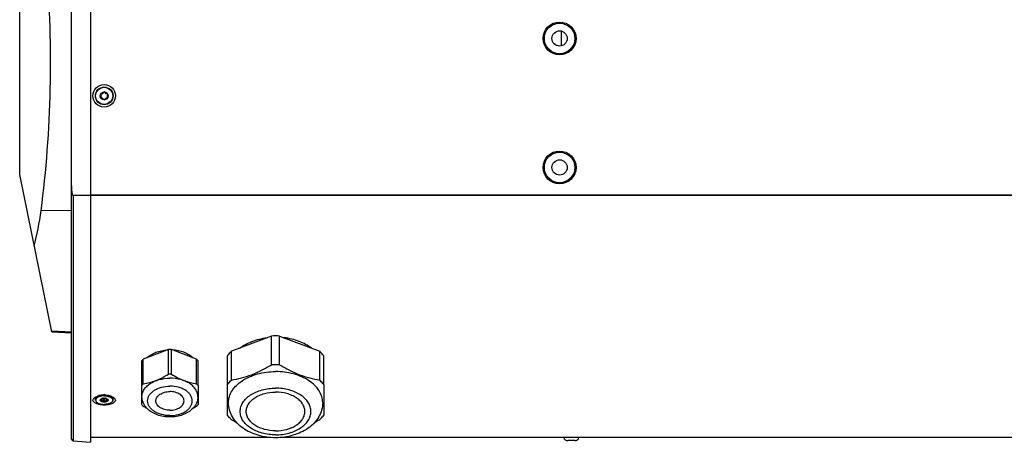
# Model space of a CAD drawing. Header units: millimetres. Extents: x -4202 to 34589, y -2795 to 14011.
# Tile 7 of 118: x -3514 to -3470, y 3199 to 3218. Entities that reach past the tile are written whole.
import ezdxf

# ---------------------------------------------------------------- set-up
doc = ezdxf.new("R2010")
doc.units = ezdxf.units.MM
doc.layers.add('02___PRT_ALL_AXES', color=7, linetype='Continuous')

msp = doc.modelspace()

# ---------------------------------------------------------------- linework, layer by layer
at = {"color": 7, "linetype": 'Continuous'}
for p, q in [((-3512.116, 3198.841), (-3512.116, 3247.498)), ((-3514.436, 3210.686), (-3514.436, 3221.501)), ((-3511.276, 3220.697), (-3511.276, 3198.695)), ((-3513.003, 3203.641), (-3514.436, 3210.686)), ((-3351.896, 3209.763), (-3511.276, 3209.763)), ((-3511.276, 3209.741), (-3512.044, 3209.745)), ((-3512.044, 3209.745), (-3512.044, 3198.762)), ((-3351.896, 3209.747), (-3511.276, 3209.747)), ((-3512.116, 3209.057), (-3513.481, 3209.078)), ((-3512.116, 3203.629), (-3513.01, 3203.676)), ((-3513.003, 3203.641), (-3512.116, 3203.595)), ((-3512.044, 3198.762), (-3511.276, 3198.695)), ((-3503.267, 3198.916), (-3511.276, 3198.916)), ((-3346.436, 3198.916), (-3502.715, 3198.916)), ((-3489.604, 3198.771), (-3489.919, 3198.771))]:
    msp.add_line(p, q, dxfattribs=at)
at = {"color": 6, "linetype": 'Continuous'}
msp.add_line((-3490.221, 3217.111), (-3490.221, 3216.442), dxfattribs=at)
at = {"color": 7, "linetype": 'Continuous'}
for centre, radius in [((-3490.286, 3216.776), 0.735), ((-3490.286, 3216.776), 0.683), ((-3490.286, 3216.776), 0.341), ((-3510.656, 3214.204), 0.506), ((-3510.656, 3214.204), 0.395), ((-3490.286, 3211.001), 0.735), ((-3490.286, 3211.001), 0.683), ((-3490.286, 3211.001), 0.341)]:
    msp.add_circle(centre, radius, dxfattribs=at)
for centre, radius, start, end in [((-3510.685, 3200.044), 0.773, 103.4478, 105.896), ((-3510.697, 3200.203), 0.609, 104.0987, 106.1543), ((-3510.675, 3200.001), 0.816, 101.4524, 103.4538), ((-3510.656, 3199.871), 0.948, 88.1378, 91.8622), ((-3510.616, 3200.203), 0.609, 73.8458, 75.9016), ((-3512.037, 3198.841), 0.0787, 180, 265), ((-3489.919, 3198.96), 0.189, 193.5362, 270), ((-3489.604, 3198.96), 0.189, 270, 346.4638)]:
    msp.add_arc(centre, radius, start, end, dxfattribs=at)
for centre, major_axis, start_param, end_param in [((-3521.961, 3215.653), (0, -21.497), 1.259962, 1.775884), ((-3516.484, 3211.406), (0, -7.612), 1.028169, 1.259962)]:
    msp.add_ellipse(centre, major_axis=major_axis, ratio=0.414311, start_param=start_param, end_param=end_param, dxfattribs=at)
for points, knots in [([(-3512.044, 3209.745), (-3512.051, 3209.745), (-3512.062, 3209.76), (-3512.072, 3209.787), (-3512.082, 3209.825), (-3512.089, 3209.869), (-3512.097, 3209.93), (-3512.104, 3210.006), (-3512.109, 3210.097), (-3512.113, 3210.188), (-3512.115, 3210.31), (-3512.116, 3210.401), (-3512.116, 3210.462)], [0, 0, 0, 0, 0.030399, 0.061615, 0.124129, 0.18668, 0.249238, 0.374357, 0.499483, 0.624611, 0.749741, 1, 1, 1, 1]), ([(-3511.162, 3200.584), (-3511.153, 3200.625), (-3511.108, 3200.683), (-3511.026, 3200.737), (-3510.974, 3200.761), (-3510.946, 3200.771)], [0, 0, 0, 0, 0.424151, 0.693441, 1, 1, 1, 1]), ([(-3511.144, 3200.539), (-3511.146, 3200.542), (-3511.154, 3200.557), (-3511.16, 3200.572), (-3511.162, 3200.584)], [0, 0, 0, 0, 0.25905, 1, 1, 1, 1]), ([(-3510.656, 3200.363), (-3510.71, 3200.363), (-3510.813, 3200.371), (-3510.954, 3200.405), (-3511.069, 3200.457), (-3511.126, 3200.51), (-3511.144, 3200.539)], [0, 0, 0, 0, 0.300183, 0.576872, 0.812149, 1, 1, 1, 1]), ([(-3511.039, 3200.576), (-3511.046, 3200.589), (-3511.054, 3200.617), (-3511.047, 3200.663), (-3511.02, 3200.705), (-3510.994, 3200.727), (-3510.979, 3200.738)], [0, 0, 0, 0, 0.230589, 0.456638, 0.707027, 1, 1, 1, 1]), ([(-3510.979, 3200.738), (-3510.977, 3200.739), (-3510.971, 3200.743), (-3510.965, 3200.747), (-3510.96, 3200.75)], [0, 0, 0, 0, 0.232002, 1, 1, 1, 1]), ([(-3510.96, 3200.75), (-3510.957, 3200.751), (-3510.945, 3200.758), (-3510.933, 3200.764), (-3510.923, 3200.768)], [0, 0, 0, 0, 0.23059, 1, 1, 1, 1]), ([(-3510.946, 3200.771), (-3510.942, 3200.772), (-3510.926, 3200.778), (-3510.909, 3200.783), (-3510.897, 3200.787)], [0, 0, 0, 0, 0.245623, 1, 1, 1, 1]), ([(-3510.923, 3200.768), (-3510.919, 3200.77), (-3510.9, 3200.777), (-3510.881, 3200.784), (-3510.866, 3200.788)], [0, 0, 0, 0, 0.234985, 1, 1, 1, 1]), ([(-3510.845, 3200.794), (-3510.831, 3200.798), (-3510.768, 3200.811), (-3510.705, 3200.816), (-3510.656, 3200.816)], [0, 0, 0, 0, 0.237104, 1, 1, 1, 1]), ([(-3510.837, 3200.801), (-3510.825, 3200.804), (-3510.775, 3200.813), (-3510.725, 3200.817), (-3510.687, 3200.819)], [0, 0, 0, 0, 0.245194, 1, 1, 1, 1]), ([(-3510.656, 3200.816), (-3510.64, 3200.816), (-3510.576, 3200.814), (-3510.513, 3200.805), (-3510.467, 3200.794)], [0, 0, 0, 0, 0.259558, 1, 1, 1, 1]), ([(-3510.15, 3200.584), (-3510.167, 3200.509), (-3510.27, 3200.439), (-3510.392, 3200.397), (-3510.506, 3200.371), (-3510.595, 3200.363), (-3510.656, 3200.363)], [0, 0, 0, 0, 0.398034, 0.534929, 0.683228, 1, 1, 1, 1]), ([(-3510.625, 3200.819), (-3510.613, 3200.818), (-3510.562, 3200.816), (-3510.512, 3200.809), (-3510.475, 3200.801)], [0, 0, 0, 0, 0.254035, 1, 1, 1, 1]), ([(-3510.475, 3200.801), (-3510.47, 3200.8), (-3510.45, 3200.796), (-3510.43, 3200.791), (-3510.416, 3200.787)], [0, 0, 0, 0, 0.253764, 1, 1, 1, 1]), ([(-3510.446, 3200.788), (-3510.441, 3200.787), (-3510.422, 3200.781), (-3510.403, 3200.774), (-3510.389, 3200.768)], [0, 0, 0, 0, 0.264294, 1, 1, 1, 1]), ([(-3510.416, 3200.787), (-3510.411, 3200.786), (-3510.395, 3200.781), (-3510.378, 3200.775), (-3510.366, 3200.771)], [0, 0, 0, 0, 0.2543, 1, 1, 1, 1]), ([(-3510.389, 3200.768), (-3510.386, 3200.767), (-3510.373, 3200.761), (-3510.361, 3200.755), (-3510.352, 3200.75)], [0, 0, 0, 0, 0.268699, 1, 1, 1, 1]), ([(-3510.366, 3200.771), (-3510.338, 3200.761), (-3510.286, 3200.737), (-3510.205, 3200.683), (-3510.159, 3200.625), (-3510.15, 3200.584)], [0, 0, 0, 0, 0.306559, 0.575849, 1, 1, 1, 1]), ([(-3510.352, 3200.75), (-3510.35, 3200.749), (-3510.344, 3200.745), (-3510.338, 3200.741), (-3510.334, 3200.738)], [0, 0, 0, 0, 0.267808, 1, 1, 1, 1]), ([(-3510.334, 3200.738), (-3510.319, 3200.727), (-3510.292, 3200.705), (-3510.266, 3200.663), (-3510.258, 3200.617), (-3510.267, 3200.589), (-3510.273, 3200.576)], [0, 0, 0, 0, 0.292973, 0.543362, 0.769411, 1, 1, 1, 1])]:
    msp.add_open_spline(points, degree=3, knots=knots, dxfattribs=at)
at = {"layer": '02___PRT_ALL_AXES', "color": 7, "linetype": 'Continuous'}
for p, q in [((-3503.17, 3203.452), (-3504.964, 3202.769)), ((-3503.17, 3202.165), (-3503.17, 3203.452)), ((-3502.812, 3203.452), (-3501.018, 3202.769)), ((-3502.812, 3202.165), (-3502.812, 3203.452)), ((-3507.784, 3202.847), (-3508.909, 3202.418)), ((-3507.784, 3201.746), (-3507.784, 3202.847)), ((-3506.524, 3202.418), (-3507.649, 3202.847)), ((-3507.649, 3201.746), (-3507.649, 3202.847)), ((-3504.964, 3201.481), (-3504.964, 3202.769)), ((-3501.018, 3201.481), (-3501.018, 3202.769)), ((-3508.976, 3201.24), (-3508.976, 3202.341)), ((-3508.909, 3201.318), (-3508.909, 3202.418)), ((-3506.524, 3201.317), (-3506.524, 3202.418)), ((-3506.456, 3201.24), (-3506.456, 3202.341)), ((-3505.144, 3201.276), (-3505.144, 3202.564)), ((-3500.839, 3201.276), (-3500.839, 3202.564)), ((-3508.976, 3200.383), (-3508.976, 3201.24)), ((-3506.456, 3201.24), (-3506.456, 3200.383)), ((-3505.144, 3199.91), (-3505.144, 3201.276)), ((-3500.839, 3201.276), (-3500.839, 3199.91)), ((-3511.039, 3200.584), (-3511.039, 3200.625)), ((-3510.969, 3200.736), (-3510.923, 3200.768)), ((-3510.802, 3200.618), (-3510.802, 3200.633)), ((-3510.783, 3200.609), (-3510.783, 3200.642)), ((-3510.77, 3200.651), (-3510.769, 3200.651)), ((-3510.77, 3200.651), (-3510.769, 3200.651)), ((-3510.768, 3200.544), (-3510.768, 3200.648)), ((-3510.69, 3200.521), (-3510.69, 3200.639)), ((-3510.622, 3200.521), (-3510.622, 3200.639)), ((-3510.544, 3200.544), (-3510.544, 3200.648)), ((-3510.543, 3200.651), (-3510.543, 3200.651)), ((-3510.543, 3200.651), (-3510.543, 3200.651)), ((-3510.529, 3200.609), (-3510.529, 3200.642)), ((-3510.51, 3200.618), (-3510.51, 3200.633)), ((-3510.343, 3200.736), (-3510.389, 3200.768)), ((-3510.273, 3200.584), (-3510.273, 3200.625))]:
    msp.add_line(p, q, dxfattribs=at)
for radius in [0.383, 0.176]:
    msp.add_circle((-3510.656, 3214.204), radius, dxfattribs=at)
for centre, radius, start, end in [((-3510.778, 3214.274), 0.0352, 73.3418, 226.6582), ((-3510.844, 3214.204), 0.0616, 313.3418, 46.6582), ((-3510.75, 3214.367), 0.0616, 253.3418, 346.6582), ((-3510.656, 3214.344), 0.0352, 13.3418, 166.6582), ((-3510.562, 3214.367), 0.0616, 193.3418, 286.6582), ((-3510.534, 3214.274), 0.0352, 313.3418, 106.6582), ((-3510.468, 3214.204), 0.0616, 133.3418, 226.6582), ((-3510.778, 3214.133), 0.0352, 133.3418, 286.6582), ((-3510.75, 3214.041), 0.0616, 13.3418, 106.6582), ((-3510.656, 3214.063), 0.0352, 193.3418, 346.6582), ((-3510.562, 3214.041), 0.0616, 73.3418, 166.6582), ((-3510.534, 3214.133), 0.0352, 253.3418, 46.6582), ((-3502.991, 3199.84), 3.617, 87.1593, 92.8391), ((-3507.716, 3200.7), 2.148, 88.1953, 91.8032), ((-3502.991, 3198.553), 3.616, 89.9983, 92.8395), ((-3502.991, 3198.553), 3.616, 87.1589, 90.0002), ((-3507.716, 3199.6), 2.147, 89.999, 91.8033), ((-3507.716, 3199.6), 2.147, 88.1952, 89.9995)]:
    msp.add_arc(centre, radius, start, end, dxfattribs=at)
for points, knots in [([(-3504.599, 3202.909), (-3504.433, 3203.038), (-3504.14, 3203.193), (-3503.716, 3203.323), (-3503.486, 3203.364), (-3503.369, 3203.378)], [0, 0, 0, 0, 0.475227, 0.733204, 1, 1, 1, 1]), ([(-3501.383, 3202.909), (-3501.549, 3203.038), (-3501.842, 3203.193), (-3502.266, 3203.323), (-3502.496, 3203.364), (-3502.614, 3203.378)], [0, 0, 0, 0, 0.475226, 0.733203, 1, 1, 1, 1]), ([(-3508.742, 3202.482), (-3508.687, 3202.534), (-3508.56, 3202.628), (-3508.339, 3202.733), (-3508.089, 3202.804), (-3507.913, 3202.827), (-3507.823, 3202.832)], [0, 0, 0, 0, 0.225128, 0.46966, 0.729884, 1, 1, 1, 1]), ([(-3506.69, 3202.482), (-3506.745, 3202.534), (-3506.872, 3202.628), (-3507.093, 3202.733), (-3507.343, 3202.804), (-3507.519, 3202.827), (-3507.609, 3202.832)], [0, 0, 0, 0, 0.225127, 0.469658, 0.729883, 1, 1, 1, 1]), ([(-3505.144, 3202.564), (-3505.131, 3202.582), (-3505.075, 3202.654), (-3505.014, 3202.721), (-3504.964, 3202.769)], [0, 0, 0, 0, 0.244186, 1, 1, 1, 1]), ([(-3500.839, 3202.564), (-3500.852, 3202.582), (-3500.907, 3202.654), (-3500.969, 3202.721), (-3501.018, 3202.769)], [0, 0, 0, 0, 0.244186, 1, 1, 1, 1]), ([(-3508.976, 3202.341), (-3508.971, 3202.348), (-3508.95, 3202.374), (-3508.927, 3202.4), (-3508.909, 3202.418)], [0, 0, 0, 0, 0.246267, 1, 1, 1, 1]), ([(-3506.456, 3202.341), (-3506.461, 3202.348), (-3506.483, 3202.374), (-3506.506, 3202.4), (-3506.524, 3202.418)], [0, 0, 0, 0, 0.246267, 1, 1, 1, 1]), ([(-3505.099, 3200.471), (-3505.099, 3200.563), (-3505.07, 3200.751), (-3504.945, 3201.016), (-3504.745, 3201.258), (-3504.48, 3201.468), (-3504.159, 3201.639), (-3503.665, 3201.811), (-3503.262, 3201.862), (-3502.991, 3201.862)], [0, 0, 0, 0, 0.099009, 0.202648, 0.314336, 0.435741, 0.566853, 0.706335, 1, 1, 1, 1]), ([(-3504.964, 3201.481), (-3504.815, 3201.506), (-3504.511, 3201.569), (-3504.058, 3201.715), (-3503.608, 3201.915), (-3503.316, 3202.078), (-3503.17, 3202.165)], [0, 0, 0, 0, 0.235422, 0.481268, 0.737081, 1, 1, 1, 1]), ([(-3500.883, 3200.471), (-3500.883, 3200.563), (-3500.912, 3200.751), (-3501.037, 3201.016), (-3501.237, 3201.258), (-3501.503, 3201.468), (-3501.823, 3201.639), (-3502.317, 3201.811), (-3502.72, 3201.862), (-3502.991, 3201.862)], [0, 0, 0, 0, 0.09901, 0.202648, 0.314337, 0.435741, 0.566853, 0.706335, 1, 1, 1, 1]), ([(-3502.812, 3202.165), (-3502.667, 3202.078), (-3502.374, 3201.915), (-3501.924, 3201.715), (-3501.471, 3201.569), (-3501.167, 3201.506), (-3501.018, 3201.481)], [0, 0, 0, 0, 0.262921, 0.518734, 0.76458, 1, 1, 1, 1]), ([(-3508.967, 3200.739), (-3508.967, 3200.794), (-3508.95, 3200.905), (-3508.876, 3201.063), (-3508.757, 3201.207), (-3508.599, 3201.331), (-3508.409, 3201.433), (-3508.116, 3201.535), (-3507.877, 3201.565), (-3507.716, 3201.565)], [0, 0, 0, 0, 0.099009, 0.202648, 0.314336, 0.435741, 0.566853, 0.706336, 1, 1, 1, 1]), ([(-3508.909, 3201.318), (-3508.815, 3201.332), (-3508.624, 3201.369), (-3508.34, 3201.459), (-3508.058, 3201.587), (-3507.875, 3201.69), (-3507.784, 3201.746)], [0, 0, 0, 0, 0.234524, 0.480118, 0.736373, 1, 1, 1, 1]), ([(-3506.465, 3200.739), (-3506.465, 3200.794), (-3506.483, 3200.905), (-3506.557, 3201.063), (-3506.675, 3201.207), (-3506.833, 3201.331), (-3507.023, 3201.433), (-3507.316, 3201.535), (-3507.555, 3201.565), (-3507.716, 3201.565)], [0, 0, 0, 0, 0.09901, 0.202648, 0.314337, 0.435741, 0.566853, 0.706335, 1, 1, 1, 1]), ([(-3507.649, 3201.746), (-3507.558, 3201.69), (-3507.375, 3201.587), (-3507.092, 3201.459), (-3506.808, 3201.369), (-3506.617, 3201.332), (-3506.524, 3201.317)], [0, 0, 0, 0, 0.263628, 0.519884, 0.765478, 1, 1, 1, 1]), ([(-3505.144, 3201.276), (-3505.131, 3201.294), (-3505.075, 3201.366), (-3505.014, 3201.434), (-3504.964, 3201.481)], [0, 0, 0, 0, 0.244186, 1, 1, 1, 1]), ([(-3500.839, 3201.276), (-3500.852, 3201.294), (-3500.907, 3201.366), (-3500.969, 3201.434), (-3501.018, 3201.481)], [0, 0, 0, 0, 0.244186, 1, 1, 1, 1]), ([(-3508.976, 3201.24), (-3508.971, 3201.247), (-3508.95, 3201.274), (-3508.927, 3201.299), (-3508.909, 3201.318)], [0, 0, 0, 0, 0.246267, 1, 1, 1, 1]), ([(-3507.716, 3199.891), (-3507.845, 3199.891), (-3508.036, 3199.915), (-3508.269, 3199.997), (-3508.422, 3200.078), (-3508.547, 3200.177), (-3508.642, 3200.292), (-3508.701, 3200.418), (-3508.722, 3200.55), (-3508.701, 3200.683), (-3508.642, 3200.808), (-3508.547, 3200.923), (-3508.422, 3201.023), (-3508.269, 3201.104), (-3508.036, 3201.185), (-3507.845, 3201.209), (-3507.716, 3201.209)], [0, 0, 0, 0, 0.146832, 0.216573, 0.282128, 0.34283, 0.398674, 0.450493, 0.499997, 0.549502, 0.601322, 0.657167, 0.717869, 0.783426, 0.853168, 1, 1, 1, 1]), ([(-3508.346, 3200.55), (-3508.346, 3200.577), (-3508.338, 3200.634), (-3508.3, 3200.713), (-3508.24, 3200.785), (-3508.161, 3200.848), (-3508.065, 3200.899), (-3507.918, 3200.951), (-3507.797, 3200.966), (-3507.716, 3200.966)], [0, 0, 0, 0, 0.099009, 0.202648, 0.314336, 0.435741, 0.566852, 0.706336, 1, 1, 1, 1]), ([(-3507.716, 3199.891), (-3507.588, 3199.891), (-3507.397, 3199.915), (-3507.163, 3199.997), (-3507.011, 3200.078), (-3506.885, 3200.177), (-3506.79, 3200.292), (-3506.731, 3200.418), (-3506.711, 3200.55), (-3506.731, 3200.683), (-3506.79, 3200.808), (-3506.885, 3200.923), (-3507.011, 3201.022), (-3507.163, 3201.104), (-3507.397, 3201.185), (-3507.588, 3201.209), (-3507.716, 3201.209)], [0, 0, 0, 0, 0.146832, 0.216574, 0.282131, 0.342833, 0.398678, 0.450498, 0.500003, 0.549507, 0.601326, 0.65717, 0.717872, 0.783427, 0.853168, 1, 1, 1, 1]), ([(-3507.086, 3200.55), (-3507.086, 3200.577), (-3507.095, 3200.634), (-3507.132, 3200.713), (-3507.192, 3200.785), (-3507.271, 3200.848), (-3507.367, 3200.899), (-3507.515, 3200.951), (-3507.635, 3200.966), (-3507.716, 3200.966)], [0, 0, 0, 0, 0.09901, 0.202648, 0.314337, 0.435741, 0.566852, 0.706335, 1, 1, 1, 1]), ([(-3506.456, 3201.24), (-3506.461, 3201.247), (-3506.483, 3201.274), (-3506.506, 3201.299), (-3506.524, 3201.317)], [0, 0, 0, 0, 0.246267, 1, 1, 1, 1]), ([(-3502.991, 3199.033), (-3503.195, 3199.033), (-3503.498, 3199.07), (-3503.868, 3199.199), (-3504.109, 3199.328), (-3504.308, 3199.486), (-3504.458, 3199.667), (-3504.552, 3199.867), (-3504.584, 3200.077), (-3504.552, 3200.287), (-3504.458, 3200.486), (-3504.308, 3200.668), (-3504.109, 3200.825), (-3503.868, 3200.954), (-3503.497, 3201.083), (-3503.195, 3201.121), (-3502.991, 3201.121)], [0, 0, 0, 0, 0.146832, 0.216573, 0.282128, 0.34283, 0.398674, 0.450493, 0.499997, 0.549502, 0.601322, 0.657167, 0.717869, 0.783426, 0.853167, 1, 1, 1, 1]), ([(-3502.991, 3199.033), (-3502.788, 3199.033), (-3502.485, 3199.07), (-3502.114, 3199.199), (-3501.873, 3199.328), (-3501.674, 3199.486), (-3501.524, 3199.667), (-3501.43, 3199.867), (-3501.398, 3200.077), (-3501.43, 3200.286), (-3501.524, 3200.486), (-3501.674, 3200.668), (-3501.873, 3200.825), (-3502.114, 3200.954), (-3502.485, 3201.083), (-3502.788, 3201.121), (-3502.991, 3201.121)], [0, 0, 0, 0, 0.146833, 0.216574, 0.282131, 0.342833, 0.398678, 0.450498, 0.500003, 0.549507, 0.601326, 0.65717, 0.717872, 0.783427, 0.853168, 1, 1, 1, 1]), ([(-3510.656, 3200.776), (-3510.681, 3200.776), (-3510.73, 3200.773), (-3510.802, 3200.763), (-3510.868, 3200.745), (-3510.926, 3200.722), (-3510.974, 3200.693), (-3511.01, 3200.66), (-3511.03, 3200.629), (-3511.038, 3200.603), (-3511.039, 3200.59), (-3511.039, 3200.584)], [0, 0, 0, 0, 0.161491, 0.318349, 0.466301, 0.60172, 0.722115, 0.82673, 0.917431, 0.959287, 1, 1, 1, 1]), ([(-3510.969, 3200.736), (-3510.98, 3200.728), (-3510.999, 3200.712), (-3511.022, 3200.685), (-3511.036, 3200.655), (-3511.039, 3200.635), (-3511.039, 3200.625)], [0, 0, 0, 0, 0.289854, 0.548302, 0.78139, 1, 1, 1, 1]), ([(-3511.039, 3200.584), (-3511.039, 3200.578), (-3511.038, 3200.565), (-3511.03, 3200.539), (-3511.01, 3200.508), (-3510.974, 3200.475), (-3510.926, 3200.446), (-3510.868, 3200.423), (-3510.802, 3200.406), (-3510.73, 3200.395), (-3510.681, 3200.392), (-3510.656, 3200.392)], [0, 0, 0, 0, 0.040713, 0.082569, 0.17327, 0.277885, 0.39828, 0.533699, 0.681651, 0.838509, 1, 1, 1, 1]), ([(-3510.746, 3200.811), (-3510.768, 3200.809), (-3510.81, 3200.802), (-3510.87, 3200.785), (-3510.923, 3200.764), (-3510.955, 3200.746), (-3510.969, 3200.736)], [0, 0, 0, 0, 0.277935, 0.540528, 0.782464, 1, 1, 1, 1]), ([(-3510.808, 3200.54), (-3510.812, 3200.543), (-3510.819, 3200.55), (-3510.826, 3200.561), (-3510.831, 3200.572), (-3510.833, 3200.584), (-3510.831, 3200.596), (-3510.826, 3200.607), (-3510.819, 3200.618), (-3510.812, 3200.625), (-3510.808, 3200.628)], [0, 0, 0, 0, 0.141005, 0.269169, 0.387329, 0.5, 0.612671, 0.730831, 0.858995, 1, 1, 1, 1]), ([(-3510.813, 3200.621), (-3510.813, 3200.622), (-3510.812, 3200.625), (-3510.81, 3200.627), (-3510.808, 3200.628)], [0, 0, 0, 0, 0.390772, 1, 1, 1, 1]), ([(-3510.802, 3200.618), (-3510.804, 3200.618), (-3510.806, 3200.618), (-3510.81, 3200.618), (-3510.812, 3200.619), (-3510.813, 3200.62), (-3510.813, 3200.621), (-3510.813, 3200.621)], [0, 0, 0, 0, 0.358829, 0.636717, 0.835652, 0.917408, 1, 1, 1, 1]), ([(-3510.813, 3200.551), (-3510.813, 3200.555), (-3510.81, 3200.563), (-3510.805, 3200.57), (-3510.802, 3200.573)], [0, 0, 0, 0, 0.455872, 1, 1, 1, 1]), ([(-3510.808, 3200.54), (-3510.81, 3200.541), (-3510.812, 3200.545), (-3510.813, 3200.549), (-3510.813, 3200.551)], [0, 0, 0, 0, 0.494624, 1, 1, 1, 1]), ([(-3510.808, 3200.628), (-3510.806, 3200.63), (-3510.794, 3200.64), (-3510.78, 3200.647), (-3510.77, 3200.651)], [0, 0, 0, 0, 0.228796, 1, 1, 1, 1]), ([(-3510.808, 3200.628), (-3510.807, 3200.629), (-3510.803, 3200.632), (-3510.795, 3200.637), (-3510.788, 3200.64), (-3510.783, 3200.642)], [0, 0, 0, 0, 0.207412, 0.452864, 1, 1, 1, 1]), ([(-3510.768, 3200.544), (-3510.771, 3200.542), (-3510.779, 3200.538), (-3510.792, 3200.535), (-3510.804, 3200.536), (-3510.808, 3200.54)], [0, 0, 0, 0, 0.28718, 0.56, 1, 1, 1, 1]), ([(-3510.656, 3200.496), (-3510.671, 3200.496), (-3510.701, 3200.498), (-3510.743, 3200.507), (-3510.779, 3200.52), (-3510.8, 3200.533), (-3510.808, 3200.54)], [0, 0, 0, 0, 0.282809, 0.551338, 0.793186, 1, 1, 1, 1]), ([(-3510.802, 3200.618), (-3510.8, 3200.618), (-3510.796, 3200.619), (-3510.791, 3200.618), (-3510.788, 3200.618), (-3510.786, 3200.616), (-3510.783, 3200.613), (-3510.783, 3200.611), (-3510.783, 3200.609)], [0, 0, 0, 0, 0.313907, 0.446944, 0.56477, 0.670955, 0.772616, 1, 1, 1, 1]), ([(-3510.783, 3200.609), (-3510.783, 3200.606), (-3510.784, 3200.6), (-3510.79, 3200.588), (-3510.797, 3200.579), (-3510.802, 3200.573)], [0, 0, 0, 0, 0.187633, 0.426051, 1, 1, 1, 1]), ([(-3510.783, 3200.642), (-3510.782, 3200.643), (-3510.777, 3200.645), (-3510.772, 3200.647), (-3510.768, 3200.648)], [0, 0, 0, 0, 0.259289, 1, 1, 1, 1]), ([(-3510.769, 3200.651), (-3510.757, 3200.656), (-3510.731, 3200.665), (-3510.704, 3200.669), (-3510.69, 3200.67)], [0, 0, 0, 0, 0.478671, 1, 1, 1, 1]), ([(-3510.69, 3200.67), (-3510.694, 3200.67), (-3510.704, 3200.668), (-3510.722, 3200.663), (-3510.744, 3200.656), (-3510.76, 3200.65), (-3510.768, 3200.648)], [0, 0, 0, 0, 0.125855, 0.369535, 0.687739, 1, 1, 1, 1]), ([(-3510.768, 3200.544), (-3510.764, 3200.546), (-3510.756, 3200.55), (-3510.744, 3200.554), (-3510.732, 3200.556), (-3510.719, 3200.554), (-3510.709, 3200.549), (-3510.697, 3200.539), (-3510.692, 3200.529), (-3510.69, 3200.521)], [0, 0, 0, 0, 0.136622, 0.271221, 0.401914, 0.527613, 0.648822, 0.767293, 1, 1, 1, 1]), ([(-3510.708, 3200.667), (-3510.704, 3200.663), (-3510.696, 3200.655), (-3510.692, 3200.645), (-3510.69, 3200.639)], [0, 0, 0, 0, 0.501886, 1, 1, 1, 1]), ([(-3510.69, 3200.67), (-3510.689, 3200.67), (-3510.685, 3200.671), (-3510.674, 3200.672), (-3510.664, 3200.672), (-3510.656, 3200.672)], [0, 0, 0, 0, 0.124529, 0.345696, 1, 1, 1, 1]), ([(-3510.69, 3200.67), (-3510.688, 3200.671), (-3510.676, 3200.672), (-3510.665, 3200.672), (-3510.656, 3200.672)], [0, 0, 0, 0, 0.24854, 1, 1, 1, 1]), ([(-3510.656, 3200.614), (-3510.66, 3200.614), (-3510.668, 3200.616), (-3510.679, 3200.621), (-3510.687, 3200.629), (-3510.69, 3200.636), (-3510.69, 3200.639)], [0, 0, 0, 0, 0.267932, 0.524766, 0.767181, 1, 1, 1, 1]), ([(-3510.656, 3200.496), (-3510.66, 3200.496), (-3510.668, 3200.497), (-3510.679, 3200.503), (-3510.687, 3200.511), (-3510.69, 3200.518), (-3510.69, 3200.521)], [0, 0, 0, 0, 0.267932, 0.524766, 0.767181, 1, 1, 1, 1]), ([(-3510.656, 3200.776), (-3510.631, 3200.776), (-3510.582, 3200.773), (-3510.511, 3200.763), (-3510.445, 3200.745), (-3510.387, 3200.722), (-3510.338, 3200.693), (-3510.302, 3200.66), (-3510.282, 3200.629), (-3510.274, 3200.603), (-3510.273, 3200.59), (-3510.273, 3200.584)], [0, 0, 0, 0, 0.161491, 0.318349, 0.466301, 0.60172, 0.722115, 0.82673, 0.917431, 0.959287, 1, 1, 1, 1]), ([(-3510.656, 3200.672), (-3510.649, 3200.672), (-3510.639, 3200.672), (-3510.627, 3200.671), (-3510.623, 3200.67), (-3510.622, 3200.67)], [0, 0, 0, 0, 0.654315, 0.875471, 1, 1, 1, 1]), ([(-3510.656, 3200.672), (-3510.653, 3200.672), (-3510.642, 3200.672), (-3510.63, 3200.671), (-3510.622, 3200.67)], [0, 0, 0, 0, 0.250977, 1, 1, 1, 1]), ([(-3510.622, 3200.639), (-3510.623, 3200.636), (-3510.626, 3200.629), (-3510.634, 3200.621), (-3510.644, 3200.616), (-3510.652, 3200.614), (-3510.656, 3200.614)], [0, 0, 0, 0, 0.232818, 0.475244, 0.732083, 1, 1, 1, 1]), ([(-3510.273, 3200.584), (-3510.273, 3200.578), (-3510.274, 3200.565), (-3510.282, 3200.539), (-3510.302, 3200.508), (-3510.338, 3200.475), (-3510.387, 3200.446), (-3510.445, 3200.423), (-3510.511, 3200.406), (-3510.582, 3200.395), (-3510.631, 3200.392), (-3510.656, 3200.392)], [0, 0, 0, 0, 0.040713, 0.082569, 0.17327, 0.277885, 0.39828, 0.533699, 0.681651, 0.838509, 1, 1, 1, 1]), ([(-3510.504, 3200.54), (-3510.512, 3200.533), (-3510.533, 3200.52), (-3510.569, 3200.507), (-3510.611, 3200.498), (-3510.641, 3200.496), (-3510.656, 3200.496)], [0, 0, 0, 0, 0.206814, 0.448662, 0.717191, 1, 1, 1, 1]), ([(-3510.622, 3200.521), (-3510.623, 3200.518), (-3510.626, 3200.511), (-3510.634, 3200.503), (-3510.644, 3200.497), (-3510.652, 3200.496), (-3510.656, 3200.496)], [0, 0, 0, 0, 0.232818, 0.475244, 0.732083, 1, 1, 1, 1]), ([(-3510.544, 3200.648), (-3510.552, 3200.65), (-3510.568, 3200.656), (-3510.591, 3200.663), (-3510.609, 3200.668), (-3510.619, 3200.67), (-3510.622, 3200.67)], [0, 0, 0, 0, 0.312312, 0.630557, 0.874173, 1, 1, 1, 1]), ([(-3510.622, 3200.67), (-3510.608, 3200.669), (-3510.581, 3200.665), (-3510.555, 3200.656), (-3510.543, 3200.651)], [0, 0, 0, 0, 0.521329, 1, 1, 1, 1]), ([(-3510.622, 3200.639), (-3510.621, 3200.645), (-3510.616, 3200.655), (-3510.609, 3200.663), (-3510.604, 3200.667)], [0, 0, 0, 0, 0.498113, 1, 1, 1, 1]), ([(-3510.622, 3200.521), (-3510.62, 3200.529), (-3510.615, 3200.539), (-3510.604, 3200.549), (-3510.593, 3200.554), (-3510.581, 3200.556), (-3510.568, 3200.554), (-3510.556, 3200.55), (-3510.548, 3200.546), (-3510.544, 3200.544)], [0, 0, 0, 0, 0.232744, 0.351239, 0.472463, 0.598151, 0.72882, 0.863388, 1, 1, 1, 1]), ([(-3510.566, 3200.811), (-3510.544, 3200.809), (-3510.502, 3200.802), (-3510.442, 3200.785), (-3510.389, 3200.764), (-3510.357, 3200.746), (-3510.343, 3200.736)], [0, 0, 0, 0, 0.277936, 0.540531, 0.782467, 1, 1, 1, 1]), ([(-3510.544, 3200.648), (-3510.543, 3200.647), (-3510.538, 3200.646), (-3510.533, 3200.644), (-3510.529, 3200.642)], [0, 0, 0, 0, 0.238236, 1, 1, 1, 1]), ([(-3510.504, 3200.54), (-3510.509, 3200.536), (-3510.52, 3200.535), (-3510.534, 3200.538), (-3510.541, 3200.542), (-3510.544, 3200.544)], [0, 0, 0, 0, 0.440011, 0.712819, 1, 1, 1, 1]), ([(-3510.543, 3200.651), (-3510.539, 3200.65), (-3510.525, 3200.643), (-3510.512, 3200.635), (-3510.504, 3200.628)], [0, 0, 0, 0, 0.271494, 1, 1, 1, 1]), ([(-3510.529, 3200.642), (-3510.525, 3200.64), (-3510.517, 3200.637), (-3510.509, 3200.632), (-3510.505, 3200.629), (-3510.504, 3200.628)], [0, 0, 0, 0, 0.547157, 0.792601, 1, 1, 1, 1]), ([(-3510.529, 3200.609), (-3510.529, 3200.611), (-3510.529, 3200.613), (-3510.526, 3200.616), (-3510.524, 3200.618), (-3510.521, 3200.618), (-3510.516, 3200.619), (-3510.513, 3200.618), (-3510.51, 3200.618)], [0, 0, 0, 0, 0.227396, 0.329047, 0.435233, 0.553046, 0.68607, 1, 1, 1, 1]), ([(-3510.51, 3200.573), (-3510.515, 3200.579), (-3510.522, 3200.588), (-3510.528, 3200.6), (-3510.529, 3200.606), (-3510.529, 3200.609)], [0, 0, 0, 0, 0.573952, 0.812375, 1, 1, 1, 1]), ([(-3510.499, 3200.621), (-3510.499, 3200.621), (-3510.499, 3200.62), (-3510.5, 3200.619), (-3510.502, 3200.618), (-3510.506, 3200.618), (-3510.509, 3200.618), (-3510.51, 3200.618)], [0, 0, 0, 0, 0.082592, 0.164346, 0.363274, 0.641161, 1, 1, 1, 1]), ([(-3510.51, 3200.573), (-3510.507, 3200.57), (-3510.502, 3200.563), (-3510.499, 3200.555), (-3510.499, 3200.551)], [0, 0, 0, 0, 0.544119, 1, 1, 1, 1]), ([(-3510.504, 3200.628), (-3510.503, 3200.627), (-3510.501, 3200.625), (-3510.499, 3200.622), (-3510.499, 3200.621)], [0, 0, 0, 0, 0.609237, 1, 1, 1, 1]), ([(-3510.504, 3200.628), (-3510.5, 3200.625), (-3510.494, 3200.618), (-3510.486, 3200.607), (-3510.481, 3200.596), (-3510.48, 3200.584), (-3510.481, 3200.572), (-3510.486, 3200.561), (-3510.494, 3200.55), (-3510.5, 3200.543), (-3510.504, 3200.54)], [0, 0, 0, 0, 0.141005, 0.269169, 0.387329, 0.5, 0.612671, 0.730831, 0.858995, 1, 1, 1, 1]), ([(-3510.499, 3200.551), (-3510.499, 3200.549), (-3510.5, 3200.545), (-3510.502, 3200.541), (-3510.504, 3200.54)], [0, 0, 0, 0, 0.505388, 1, 1, 1, 1]), ([(-3510.343, 3200.736), (-3510.333, 3200.728), (-3510.313, 3200.712), (-3510.29, 3200.685), (-3510.276, 3200.655), (-3510.273, 3200.635), (-3510.273, 3200.625)], [0, 0, 0, 0, 0.289854, 0.548302, 0.78139, 1, 1, 1, 1]), ([(-3508.735, 3200.205), (-3508.77, 3200.241), (-3508.835, 3200.319), (-3508.91, 3200.451), (-3508.956, 3200.592), (-3508.967, 3200.691), (-3508.967, 3200.739)], [0, 0, 0, 0, 0.256278, 0.507003, 0.754307, 1, 1, 1, 1]), ([(-3507.716, 3200.134), (-3507.797, 3200.134), (-3507.918, 3200.15), (-3508.065, 3200.201), (-3508.161, 3200.252), (-3508.24, 3200.315), (-3508.3, 3200.387), (-3508.338, 3200.467), (-3508.346, 3200.523), (-3508.346, 3200.55)], [0, 0, 0, 0, 0.293665, 0.433148, 0.564259, 0.685663, 0.797352, 0.90099, 1, 1, 1, 1]), ([(-3507.716, 3200.134), (-3507.635, 3200.134), (-3507.515, 3200.15), (-3507.367, 3200.201), (-3507.271, 3200.252), (-3507.192, 3200.315), (-3507.132, 3200.387), (-3507.095, 3200.467), (-3507.086, 3200.523), (-3507.086, 3200.55)], [0, 0, 0, 0, 0.293664, 0.433148, 0.564259, 0.685664, 0.797352, 0.900991, 1, 1, 1, 1]), ([(-3506.465, 3200.739), (-3506.465, 3200.691), (-3506.476, 3200.592), (-3506.523, 3200.451), (-3506.597, 3200.319), (-3506.662, 3200.241), (-3506.698, 3200.205)], [0, 0, 0, 0, 0.245686, 0.492989, 0.743716, 1, 1, 1, 1]), ([(-3504.304, 3200.077), (-3504.304, 3200.134), (-3504.286, 3200.251), (-3504.208, 3200.416), (-3504.083, 3200.567), (-3503.918, 3200.697), (-3503.718, 3200.804), (-3503.411, 3200.911), (-3503.16, 3200.942), (-3502.991, 3200.942)], [0, 0, 0, 0, 0.099009, 0.202648, 0.314336, 0.435741, 0.566853, 0.706336, 1, 1, 1, 1]), ([(-3501.679, 3200.077), (-3501.679, 3200.134), (-3501.697, 3200.251), (-3501.775, 3200.416), (-3501.899, 3200.567), (-3502.064, 3200.697), (-3502.264, 3200.804), (-3502.571, 3200.911), (-3502.822, 3200.942), (-3502.991, 3200.942)], [0, 0, 0, 0, 0.09901, 0.202649, 0.314337, 0.435741, 0.566853, 0.706336, 1, 1, 1, 1]), ([(-3508.909, 3200.306), (-3508.915, 3200.312), (-3508.938, 3200.337), (-3508.96, 3200.363), (-3508.976, 3200.383)], [0, 0, 0, 0, 0.253853, 1, 1, 1, 1]), ([(-3508.734, 3200.205), (-3508.749, 3200.213), (-3508.808, 3200.246), (-3508.866, 3200.28), (-3508.909, 3200.306)], [0, 0, 0, 0, 0.248923, 1, 1, 1, 1]), ([(-3507.716, 3199.829), (-3507.814, 3199.829), (-3508.008, 3199.845), (-3508.284, 3199.916), (-3508.532, 3200.033), (-3508.674, 3200.143), (-3508.735, 3200.205)], [0, 0, 0, 0, 0.263919, 0.521201, 0.767058, 1, 1, 1, 1]), ([(-3506.698, 3200.205), (-3506.758, 3200.143), (-3506.9, 3200.033), (-3507.148, 3199.916), (-3507.425, 3199.845), (-3507.618, 3199.829), (-3507.716, 3199.829)], [0, 0, 0, 0, 0.232948, 0.478808, 0.736088, 1, 1, 1, 1]), ([(-3506.524, 3200.306), (-3506.538, 3200.297), (-3506.596, 3200.263), (-3506.654, 3200.229), (-3506.698, 3200.205)], [0, 0, 0, 0, 0.25101, 1, 1, 1, 1]), ([(-3506.524, 3200.306), (-3506.518, 3200.312), (-3506.494, 3200.337), (-3506.472, 3200.363), (-3506.456, 3200.383)], [0, 0, 0, 0, 0.253853, 1, 1, 1, 1]), ([(-3502.991, 3198.902), (-3503.254, 3198.902), (-3503.646, 3198.954), (-3504.128, 3199.132), (-3504.448, 3199.314), (-3504.72, 3199.545), (-3504.932, 3199.821), (-3505.067, 3200.135), (-3505.099, 3200.36), (-3505.099, 3200.471)], [0, 0, 0, 0, 0.27124, 0.402299, 0.528648, 0.650421, 0.768647, 0.884766, 1, 1, 1, 1]), ([(-3502.991, 3199.211), (-3503.16, 3199.211), (-3503.411, 3199.242), (-3503.718, 3199.349), (-3503.918, 3199.456), (-3504.083, 3199.587), (-3504.208, 3199.737), (-3504.286, 3199.903), (-3504.304, 3200.02), (-3504.304, 3200.077)], [0, 0, 0, 0, 0.293664, 0.433147, 0.564259, 0.685663, 0.797351, 0.90099, 1, 1, 1, 1]), ([(-3500.883, 3200.471), (-3500.883, 3200.36), (-3500.915, 3200.135), (-3501.051, 3199.821), (-3501.262, 3199.545), (-3501.534, 3199.314), (-3501.855, 3199.132), (-3502.336, 3198.954), (-3502.729, 3198.902), (-3502.991, 3198.902)], [0, 0, 0, 0, 0.115232, 0.231352, 0.34958, 0.471355, 0.597705, 0.728764, 1, 1, 1, 1]), ([(-3502.991, 3199.211), (-3502.822, 3199.211), (-3502.571, 3199.242), (-3502.264, 3199.349), (-3502.064, 3199.456), (-3501.899, 3199.587), (-3501.775, 3199.737), (-3501.697, 3199.903), (-3501.679, 3200.02), (-3501.679, 3200.077)], [0, 0, 0, 0, 0.293664, 0.433147, 0.564259, 0.685664, 0.797352, 0.900991, 1, 1, 1, 1]), ([(-3504.964, 3199.705), (-3504.981, 3199.721), (-3505.045, 3199.786), (-3505.104, 3199.855), (-3505.144, 3199.91)], [0, 0, 0, 0, 0.25611, 1, 1, 1, 1]), ([(-3504.722, 3199.566), (-3504.743, 3199.577), (-3504.824, 3199.622), (-3504.904, 3199.669), (-3504.964, 3199.705)], [0, 0, 0, 0, 0.249084, 1, 1, 1, 1]), ([(-3501.018, 3199.705), (-3501.038, 3199.693), (-3501.118, 3199.646), (-3501.199, 3199.6), (-3501.26, 3199.566)], [0, 0, 0, 0, 0.250868, 1, 1, 1, 1]), ([(-3501.018, 3199.705), (-3501.001, 3199.721), (-3500.937, 3199.786), (-3500.878, 3199.855), (-3500.839, 3199.91)], [0, 0, 0, 0, 0.25611, 1, 1, 1, 1])]:
    msp.add_open_spline(points, degree=3, knots=knots, dxfattribs=at)

doc.saveas('drawing.dxf')
